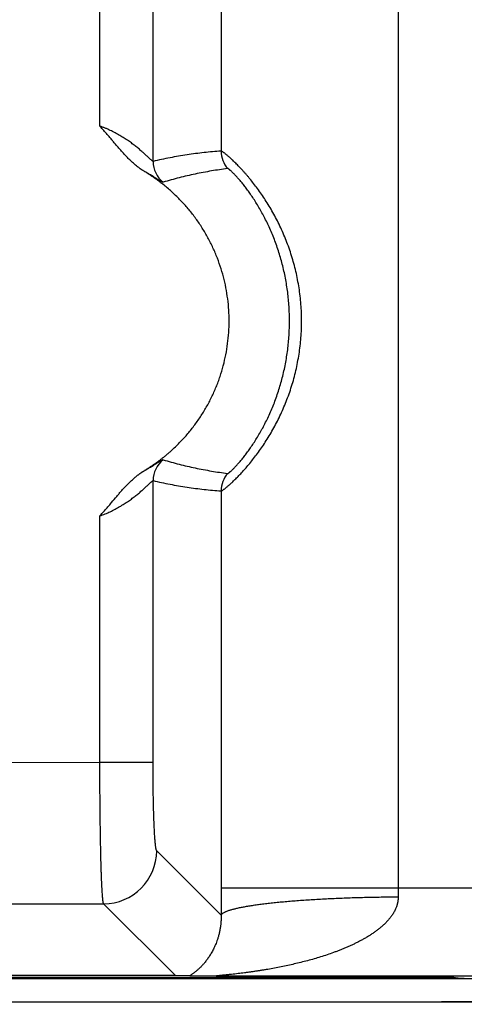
# Model space of a CAD drawing. Header units: inches. Extents: x 0 to 34, y 0 to 22.
# Tile 55 of 224: x 13.372 to 13.623, y 2.316 to 2.873. Entities that reach past the tile are written whole.
import ezdxf

# ---------------------------------------------------------------- set-up
doc = ezdxf.new("R2010")
doc.units = ezdxf.units.IN
doc.header["$LTSCALE"] = 1.87
doc.header["$MEASUREMENT"] = 0
doc.layers.get('0').update_dxf_attribs({"linetype": 'CONTINUOUS'})

msp = doc.modelspace()

# ---------------------------------------------------------------- linework, layer by layer
at = {"color": 7, "linetype": 'CONTINUOUS'}
for p, q in [((13.4172808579, 2.8124486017), (13.4172808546, 3.0690373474)), ((13.4472523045, 2.7925743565), (13.4472523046, 3.0690373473)), ((13.4856508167, 3.0555229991), (13.4856508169, 2.7983963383)), ((13.5855556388, 3.0208519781), (13.5855556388, 2.3823145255)), ((13.4472523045, 2.4531591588), (13.4472523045, 2.6122202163)), ((13.4856508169, 2.6063982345), (13.4856508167, 2.3823145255)), ((13.4172808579, 2.4531591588), (13.4172808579, 2.592345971)), ((13.3653720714, 2.4531025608), (13.4172808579, 2.4531591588)), ((13.4172808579, 2.4531591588), (13.4472523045, 2.4531591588)), ((13.4856856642, 2.366861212), (13.4493401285, 2.4032067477)), ((13.4856508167, 2.3823145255), (13.8073763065, 2.3823145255)), ((13.3632841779, 2.3732352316), (13.4193686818, 2.3732353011)), ((13.459855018, 2.3327489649), (13.4193686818, 2.3732353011)), ((5.7528033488, 2.3311263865), (21.5411953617, 2.3311263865)), ((13.6120593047, 2.3316039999), (13.3217161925, 2.3316039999)), ((13.459855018, 2.3327489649), (13.3227979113, 2.3327489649)), ((13.4680302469, 2.3325356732), (13.459855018, 2.3327489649)), ((13.4836914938, 2.3323164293), (13.4680302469, 2.3325356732)), ((13.8093356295, 2.3323164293), (13.4836914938, 2.3323164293)), ((13.6179065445, 2.3313493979), (13.6170562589, 2.3315618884)), ((13.3092814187, 2.3178391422), (13.6200083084, 2.3178369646)), ((13.6200083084, 2.3178369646), (13.6350935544, 2.3178246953))]:
    msp.add_line(p, q, dxfattribs=at)
for centre, radius, start, end in [((13.5006610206, 2.7983976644), 0.015010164, 180.0050620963, 221.3296883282), ((13.4622628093, 2.7925806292), 0.015010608, 180.0239432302, 231.9070288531), ((13.4622638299, 2.6122143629), 0.0150114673, 128.0970221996, 179.9776589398), ((13.5006613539, 2.6063966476), 0.0150100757, 138.6704064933, 179.993942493), ((13.4192990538, 2.4032763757), 0.0300419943, 270.1327975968, 359.8672024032), ((16.9239344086, 2.382352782), 3.43828361, 180.0006375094, 180.2581533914), ((13.958086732, 2.3822590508), 0.3725310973, 179.9914679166, 180.7837390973)]:
    msp.add_arc(centre, radius, start, end, dxfattribs=at)
for centre, major_axis, start_param, end_param in [((13.6120593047, 2.3315603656), (0.005, -0), 0.034906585, 1.5707963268), ((13.6229034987, 2.3313509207), (0.005, 0), -3.1066860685, -1.5707963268)]:
    msp.add_ellipse(centre, major_axis=major_axis, ratio=0.0087268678, start_param=start_param, end_param=end_param, dxfattribs=at)
for points, knots in [([(13.4424498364, 2.7868461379), (13.4422890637, 2.7869431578), (13.4420469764, 2.7870871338), (13.4417254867, 2.78728122), (13.4414858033, 2.7874290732), (13.4412484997, 2.7875806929), (13.4409355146, 2.7877881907), (13.440626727, 2.7880020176), (13.4403206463, 2.7882197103), (13.4400157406, 2.7884390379), (13.4396364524, 2.7887156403), (13.4391850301, 2.7890525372), (13.4387381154, 2.7893953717), (13.4382958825, 2.7897442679), (13.4377120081, 2.7902167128), (13.4369921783, 2.7908195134), (13.4361437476, 2.7915607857), (13.4350323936, 2.7925713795), (13.433677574, 2.793871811), (13.4320996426, 2.7954804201), (13.4305622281, 2.7971276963), (13.4290576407, 2.7988049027), (13.4275778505, 2.8005039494), (13.4261146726, 2.80221727), (13.4249031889, 2.8036516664), (13.4239353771, 2.8048003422), (13.4229675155, 2.8059489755), (13.4219973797, 2.8070957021), (13.421019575, 2.8082358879), (13.4202820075, 2.8090874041), (13.4195401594, 2.8099352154), (13.4187940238, 2.8107792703), (13.4180420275, 2.8116181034), (13.4175356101, 2.8121727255), (13.4172808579, 2.8124486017)], [0, 0, 0, 0, 0.0156267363, 0.023439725, 0.0312513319, 0.0390620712, 0.0468734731, 0.0625005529, 0.0703157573, 0.0781305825, 0.0937571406, 0.1093810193, 0.1250048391, 0.1406301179, 0.1562563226, 0.18750738, 0.2187574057, 0.2500078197, 0.3125068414, 0.3750060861, 0.4375055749, 0.5000050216, 0.5625043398, 0.6250034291, 0.6875023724, 0.7187518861, 0.7500015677, 0.8125005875, 0.8437499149, 0.8749994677, 0.9062495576, 0.9375002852, 0.9687505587, 1, 1, 1, 1]), ([(13.4472523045, 2.7925743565), (13.4472460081, 2.7925721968), (13.4472306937, 2.7925706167), (13.4472053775, 2.7925747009), (13.4471751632, 2.7925844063), (13.4471399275, 2.7925998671), (13.4470996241, 2.792621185), (13.4470542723, 2.7926484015), (13.4470038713, 2.7926814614), (13.4469259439, 2.7927361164), (13.4468165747, 2.7928193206), (13.4466717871, 2.7929370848), (13.4465079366, 2.7930764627), (13.4462515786, 2.7933015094), (13.4458885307, 2.7936311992), (13.4454042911, 2.7940803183), (13.4448569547, 2.7945936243), (13.4442503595, 2.7951630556), (13.443588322, 2.7957810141), (13.4428741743, 2.7964403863), (13.4421109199, 2.797134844), (13.4413011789, 2.7978587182), (13.4404470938, 2.7986067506), (13.4392314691, 2.7996470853), (13.4376131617, 2.8009774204), (13.4359102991, 2.8022954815), (13.4344706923, 2.8033546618), (13.4333417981, 2.8041549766), (13.4321768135, 2.804949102), (13.4305641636, 2.8060040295), (13.428464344, 2.8072892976), (13.4262830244, 2.8084989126), (13.4244754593, 2.8094227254), (13.4230841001, 2.8100930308), (13.4219043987, 2.8106261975), (13.4209480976, 2.8110367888), (13.4202242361, 2.8113370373), (13.4194951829, 2.811628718), (13.4187613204, 2.8119114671), (13.4180233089, 2.8121855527), (13.4175287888, 2.8123620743), (13.4172808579, 2.8124486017)], [0, 0, 0, 0, 0.0005506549, 0.0012440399, 0.0021117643, 0.0031687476, 0.0044236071, 0.0058810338, 0.0075426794, 0.0094089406, 0.0137540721, 0.0189070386, 0.0248467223, 0.0315480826, 0.0471257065, 0.0654134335, 0.0861836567, 0.1092000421, 0.1342398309, 0.1611015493, 0.189607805, 0.2196031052, 0.2509500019, 0.2835272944, 0.3519612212, 0.4242293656, 0.4616336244, 0.4998065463, 0.5386977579, 0.5782604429, 0.6592131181, 0.742300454, 0.7845248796, 0.8271281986, 0.8700487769, 0.8916075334, 0.913219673, 0.9348752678, 0.9565643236, 0.9782767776, 1, 1, 1, 1]), ([(13.4856508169, 2.7983963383), (13.4824459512, 2.7981561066), (13.4776398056, 2.7977077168), (13.4712452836, 2.7969308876), (13.4664444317, 2.7962557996), (13.4616435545, 2.7954865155), (13.4552298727, 2.7943302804), (13.4504375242, 2.7933172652), (13.4472523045, 2.7925743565)], [0, 0, 0, 0, 0.2480195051, 0.3723991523, 0.497085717, 0.6221317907, 0.7475930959, 1, 1, 1, 1]), ([(13.4856508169, 2.6063982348), (13.4856702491, 2.6063970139), (13.4857146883, 2.6064007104), (13.4857872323, 2.6064186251), (13.4858733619, 2.6064498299), (13.4859731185, 2.6064943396), (13.486086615, 2.6065521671), (13.4862137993, 2.6066233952), (13.4863546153, 2.6067080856), (13.4865709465, 2.6068457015), (13.4868743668, 2.6070525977), (13.4872762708, 2.6073442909), (13.487730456, 2.6076903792), (13.4882358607, 2.6080911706), (13.4887912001, 2.6085470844), (13.4893950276, 2.6090584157), (13.4900459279, 2.6096251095), (13.4907422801, 2.6102471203), (13.4914822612, 2.61092452), (13.4925569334, 2.6119320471), (13.4939940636, 2.6133304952), (13.4958111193, 2.6151832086), (13.4977489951, 2.6172547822), (13.499785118, 2.6195433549), (13.5018988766, 2.6220433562), (13.5040660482, 2.6247501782), (13.5062646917, 2.627656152), (13.5084712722, 2.6307537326), (13.5106642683, 2.6340334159), (13.5128221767, 2.6374855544), (13.515656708, 2.6423557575), (13.5189930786, 2.6487985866), (13.5225388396, 2.6569635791), (13.5255660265, 2.6655527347), (13.527585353, 2.6729705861), (13.5288773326, 2.6790362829), (13.5296791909, 2.6836483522), (13.5303072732, 2.6883006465), (13.5309084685, 2.6945460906), (13.5311503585, 2.700828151), (13.5310293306, 2.7071094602), (13.5307580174, 2.711811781), (13.530307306, 2.7164940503), (13.5296791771, 2.7211462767), (13.5288773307, 2.7257583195), (13.5279057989, 2.7303198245), (13.5267696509, 2.7348203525), (13.525051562, 2.7407014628), (13.5230299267, 2.7464373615), (13.5207302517, 2.7519957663), (13.5188953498, 2.7560272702), (13.5169553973, 2.7599309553), (13.514925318, 2.763695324), (13.5128222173, 2.7673091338), (13.5106641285, 2.7707611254), (13.5084713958, 2.7740409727), (13.5062644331, 2.7771383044), (13.5040662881, 2.7800445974), (13.5022349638, 2.782331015), (13.5007929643, 2.784059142), (13.499743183, 2.7852846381), (13.4987124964, 2.7864569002), (13.4977037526, 2.7875753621), (13.496719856, 2.7886397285), (13.4954728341, 2.7899566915), (13.4939941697, 2.7914642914), (13.4923167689, 2.7930955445), (13.4910089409, 2.7943098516), (13.4900459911, 2.7951697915), (13.4893949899, 2.7957361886), (13.4887910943, 2.7962473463), (13.4882358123, 2.7967034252), (13.4877304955, 2.797104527), (13.4872763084, 2.7974507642), (13.4868744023, 2.7977424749), (13.4865709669, 2.7979492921), (13.4863546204, 2.7980867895), (13.4862138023, 2.7981713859), (13.4860866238, 2.7982425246), (13.4859731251, 2.7983002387), (13.4858733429, 2.7983445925), (13.4857872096, 2.7983757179), (13.4857147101, 2.7983937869), (13.4856702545, 2.7983975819), (13.4856508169, 2.798396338)], [0, 0, 0, 0, 0.0002658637, 0.0006033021, 0.0010185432, 0.0015148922, 0.002094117, 0.0027572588, 0.0035049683, 0.0043375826, 0.0062579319, 0.0085184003, 0.0111178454, 0.0140543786, 0.0173256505, 0.0209284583, 0.024858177, 0.029109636, 0.0336775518, 0.038556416, 0.0492239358, 0.0610556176, 0.0739877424, 0.0879540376, 0.1028785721, 0.1186858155, 0.1352956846, 0.1526296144, 0.1706092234, 0.1891596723, 0.2082095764, 0.2475428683, 0.2881506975, 0.3296618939, 0.3717904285, 0.3930203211, 0.4143283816, 0.4356957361, 0.4571057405, 0.4999864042, 0.5214374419, 0.5428749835, 0.5642849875, 0.5856523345, 0.6069603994, 0.6281903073, 0.6493204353, 0.6703260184, 0.7118371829, 0.7322782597, 0.7524511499, 0.7723067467, 0.7917898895, 0.8108398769, 0.8293901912, 0.8473699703, 0.8647035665, 0.8813139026, 0.897120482, 0.9046983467, 0.9120461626, 0.9191537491, 0.9260117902, 0.9326117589, 0.9389450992, 0.9507765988, 0.9614433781, 0.9708915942, 0.9751426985, 0.9790715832, 0.9826739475, 0.985945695, 0.9888830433, 0.9914828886, 0.9937433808, 0.99566346, 0.9964958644, 0.9972433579, 0.9979062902, 0.9984852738, 0.9989813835, 0.9993965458, 0.9997340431, 1, 1, 1, 1]), ([(13.4422466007, 2.6177860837), (13.4426993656, 2.6180593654), (13.4433678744, 2.6184869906), (13.4442502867, 2.6190703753), (13.4449114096, 2.6195091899), (13.4455748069, 2.6199444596), (13.4462381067, 2.6203797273), (13.4467891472, 2.6207449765), (13.4472278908, 2.6210402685), (13.4476649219, 2.6213381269), (13.4482081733, 2.6217149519), (13.4488556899, 2.6221734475), (13.4494993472, 2.6226373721), (13.4503531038, 2.6232619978), (13.4514115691, 2.6240545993), (13.4526659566, 2.6250264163), (13.4539042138, 2.6260187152), (13.4551264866, 2.6270306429), (13.4563323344, 2.6280620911), (13.4579176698, 2.6294631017), (13.4598567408, 2.6312619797), (13.462112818, 2.6334944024), (13.4642958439, 2.6357983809), (13.4671058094, 2.6389621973), (13.4704249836, 2.643084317), (13.4734717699, 2.6474116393), (13.4757378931, 2.650985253), (13.4778877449, 2.6546299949), (13.4803531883, 2.6593129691), (13.4825119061, 2.6641450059), (13.4840492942, 2.6680874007), (13.485458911, 2.6720772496), (13.4869788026, 2.6771467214), (13.4884069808, 2.6833342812), (13.489433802, 2.6896010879), (13.4900549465, 2.6959209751), (13.4902678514, 2.7022677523), (13.4900716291, 2.7086150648), (13.489467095, 2.7149365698), (13.488456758, 2.7212060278), (13.487044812, 2.7273974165), (13.4852371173, 2.7334850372), (13.4830411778, 2.7394436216), (13.4804661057, 2.7452484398), (13.477522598, 2.7508753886), (13.4742228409, 2.7563011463), (13.4705806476, 2.7615030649), (13.4672722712, 2.7656339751), (13.4644706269, 2.7688051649), (13.4622936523, 2.7711148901), (13.4600434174, 2.7733532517), (13.4577222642, 2.7755180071), (13.4553325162, 2.777606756), (13.4532861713, 2.77928262), (13.4516170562, 2.7805827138), (13.450349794, 2.7815377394), (13.4490680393, 2.7824731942), (13.4473381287, 2.7836913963), (13.4451335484, 2.7851522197), (13.443355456, 2.7862995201), (13.4424498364, 2.7868461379)], [0, 0, 0, 0, 0.0078123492, 0.0117196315, 0.0156270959, 0.0195341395, 0.0234407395, 0.0273469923, 0.0293000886, 0.03125325, 0.0351598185, 0.0390666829, 0.0429736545, 0.046880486, 0.0546936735, 0.0625068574, 0.0703202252, 0.0781335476, 0.0859468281, 0.0937601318, 0.1093862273, 0.1250123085, 0.1406384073, 0.1562645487, 0.1875129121, 0.2187613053, 0.2343875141, 0.2500137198, 0.2812620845, 0.3125104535, 0.3281366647, 0.3437628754, 0.3750112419, 0.4062596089, 0.4375079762, 0.4687563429, 0.5000047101, 0.5312530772, 0.5625014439, 0.5937498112, 0.6249981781, 0.6562465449, 0.6874949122, 0.7187432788, 0.7499916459, 0.781240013, 0.8124883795, 0.8437367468, 0.8593629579, 0.87498917, 0.8906153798, 0.9062415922, 0.9218677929, 0.9374940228, 0.945307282, 0.9531206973, 0.9609343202, 0.9687475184, 0.9843737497, 1, 1, 1, 1]), ([(13.4530018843, 2.7807667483), (13.4529945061, 2.7807645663), (13.4529777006, 2.7807618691), (13.4529499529, 2.7807618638), (13.4529176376, 2.7807654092), (13.4528651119, 2.7807754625), (13.4527879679, 2.7807979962), (13.4526821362, 2.7808376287), (13.4525575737, 2.7808916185), (13.4524142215, 2.7809599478), (13.4522521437, 2.7810424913), (13.4519981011, 2.7811782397), (13.451635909, 2.7813825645), (13.4511488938, 2.7816683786), (13.4505910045, 2.7820037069), (13.4499632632, 2.7823859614), (13.4492668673, 2.7828121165), (13.4485033, 2.7832788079), (13.4476740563, 2.7837825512), (13.4467804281, 2.7843198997), (13.44582351, 2.7848875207), (13.4448042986, 2.7854821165), (13.4437238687, 2.7861001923), (13.4429811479, 2.7865158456), (13.4425996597, 2.7867266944)], [0, 0, 0, 0, 0.0019218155, 0.0042172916, 0.0069157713, 0.0100291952, 0.0175653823, 0.0269516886, 0.0382444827, 0.0514636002, 0.0666120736, 0.0836716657, 0.1234055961, 0.1704712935, 0.2247159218, 0.2859869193, 0.3540498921, 0.4286448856, 0.5095118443, 0.5963987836, 0.6890982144, 0.787413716, 0.8911269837, 1, 1, 1, 1]), ([(13.4893895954, 2.7884851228), (13.4863208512, 2.7880952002), (13.4817269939, 2.787419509), (13.4756314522, 2.7863326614), (13.4710715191, 2.7854222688), (13.4665262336, 2.7844145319), (13.4604818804, 2.7829370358), (13.4559823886, 2.7816771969), (13.4530018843, 2.7807667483)], [0, 0, 0, 0, 0.2492001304, 0.373923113, 0.4987661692, 0.6237612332, 0.7489436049, 1, 1, 1, 1]), ([(13.4893895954, 2.61630945), (13.4894055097, 2.6163074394), (13.4894421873, 2.6163091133), (13.4895017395, 2.6163236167), (13.4895719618, 2.616350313), (13.4896529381, 2.6163893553), (13.4897447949, 2.6164408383), (13.489847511, 2.6165048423), (13.4899610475, 2.6165814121), (13.4901354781, 2.6167065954), (13.4903795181, 2.6168957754), (13.4907018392, 2.6171634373), (13.4910656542, 2.6174821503), (13.4914702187, 2.6178523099), (13.4919146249, 2.6182743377), (13.4923977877, 2.6187484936), (13.4929184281, 2.619274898), (13.4936891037, 2.6200761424), (13.4947351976, 2.6212092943), (13.496073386, 2.6227334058), (13.4975209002, 2.6244660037), (13.4990604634, 2.6264042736), (13.500673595, 2.6285437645), (13.5023409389, 2.6308782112), (13.5040426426, 2.6333996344), (13.5063790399, 2.6370733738), (13.5092569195, 2.6420555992), (13.5124929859, 2.6484924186), (13.515466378, 2.6554084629), (13.5180902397, 2.6627111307), (13.5203016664, 2.6703162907), (13.5220572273, 2.6781495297), (13.5233283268, 2.6861454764), (13.524097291, 2.6942458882), (13.5243546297, 2.7023973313), (13.5240972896, 2.7105487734), (13.5233283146, 2.7186491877), (13.5220572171, 2.7266451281), (13.5203016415, 2.7344783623), (13.5180902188, 2.742083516), (13.5154663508, 2.7493861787), (13.5124929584, 2.7563022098), (13.5092568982, 2.7627390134), (13.5063790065, 2.76772124), (13.5040426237, 2.7713949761), (13.5023409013, 2.7739164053), (13.5006735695, 2.7762508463), (13.4990604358, 2.7783903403), (13.4975208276, 2.7803286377), (13.4960733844, 2.7820612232), (13.4947350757, 2.7835853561), (13.4936890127, 2.7847185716), (13.4929182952, 2.785519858), (13.4923977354, 2.7860461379), (13.4919146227, 2.7865202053), (13.4914701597, 2.7869423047), (13.4910654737, 2.787312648), (13.4907015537, 2.7876314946), (13.4903792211, 2.7878991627), (13.4901352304, 2.7880882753), (13.4899608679, 2.7882133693), (13.4898473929, 2.7882898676), (13.4897447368, 2.7883538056), (13.48965293, 2.7884052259), (13.4895719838, 2.7884442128), (13.4895017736, 2.7884708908), (13.4894422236, 2.7884854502), (13.4894055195, 2.7884871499), (13.4893895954, 2.7884851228)], [0, 0, 0, 0, 0.0002518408, 0.000568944, 0.0009597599, 0.0014289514, 0.0019792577, 0.002612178, 0.0033285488, 0.0041288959, 0.0059826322, 0.0081748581, 0.0107058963, 0.0135755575, 0.0167834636, 0.0203274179, 0.0242033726, 0.0284071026, 0.0377810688, 0.0484128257, 0.0602470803, 0.0732233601, 0.0872712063, 0.1023104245, 0.118257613, 0.1350236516, 0.1706572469, 0.2085370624, 0.2480702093, 0.288776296, 0.3302882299, 0.3723364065, 0.4147265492, 0.4573172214, 0.5000002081, 0.5426832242, 0.5852738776, 0.6276640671, 0.6697121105, 0.7112241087, 0.7519301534, 0.7914632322, 0.8293429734, 0.8649764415, 0.8817427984, 0.8976896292, 0.9127291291, 0.9267768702, 0.9397530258, 0.9515882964, 0.9622182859, 0.9715945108, 0.9757981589, 0.9796728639, 0.9832158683, 0.9864244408, 0.9892958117, 0.9918278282, 0.9940199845, 0.9958730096, 0.9966728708, 0.9973887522, 0.9980212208, 0.9985711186, 0.9990399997, 0.9994307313, 0.9997479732, 1, 1, 1, 1]), ([(13.4425996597, 2.6180678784), (13.4433443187, 2.6184795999), (13.4444275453, 2.6190926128), (13.4458233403, 2.6199068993), (13.446780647, 2.6204748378), (13.4476745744, 2.6210124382), (13.4485037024, 2.6215161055), (13.4492667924, 2.6219824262), (13.4499627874, 2.6224082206), (13.4505906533, 2.6227905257), (13.451149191, 2.623126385), (13.4515714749, 2.6233744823), (13.4518738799, 2.6235465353), (13.4520725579, 2.6236564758), (13.4522524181, 2.6237524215), (13.4524133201, 2.6238340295), (13.452555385, 2.6239012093), (13.4526784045, 2.6239541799), (13.452769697, 2.6239878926), (13.4528335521, 2.6240067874), (13.4528748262, 2.6240170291), (13.4529125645, 2.6240246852), (13.4529465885, 2.6240299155), (13.4529760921, 2.6240318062), (13.4529941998, 2.624030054), (13.4530018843, 2.6240278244)], [0, 0, 0, 0, 0.21255726, 0.3108934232, 0.4036674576, 0.4906100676, 0.5714690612, 0.6460057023, 0.7140070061, 0.77528578, 0.8296352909, 0.8768126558, 0.8976271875, 0.9165460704, 0.9335331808, 0.9485470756, 0.9616099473, 0.9727823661, 0.9819983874, 0.9858971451, 0.989411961, 0.9926175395, 0.9955150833, 0.998001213, 1, 1, 1, 1]), ([(13.4530018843, 2.6240278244), (13.4559823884, 2.6231173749), (13.460481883, 2.6218575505), (13.4665262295, 2.6203800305), (13.4710715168, 2.6193723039), (13.4756314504, 2.6184619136), (13.4817269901, 2.617375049), (13.4863208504, 2.6166993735), (13.4893895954, 2.61630945)], [0, 0, 0, 0, 0.2510564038, 0.3762386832, 0.5012337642, 0.6260768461, 0.7507997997, 1, 1, 1, 1]), ([(13.4172808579, 2.592345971), (13.4177866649, 2.5928938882), (13.4187877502, 2.5939994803), (13.4202645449, 2.5956799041), (13.4217230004, 2.5973762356), (13.4236512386, 2.5996519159), (13.425568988, 2.6019364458), (13.427504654, 2.604205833), (13.4289730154, 2.6058935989), (13.4304653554, 2.607560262), (13.4319893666, 2.6091980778), (13.4332921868, 2.610531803), (13.4343577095, 2.6115753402), (13.4351694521, 2.6123449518), (13.4359946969, 2.6131000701), (13.4366943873, 2.6137160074), (13.437261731, 2.6141999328), (13.4376911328, 2.61455827), (13.43812453, 2.6149117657), (13.4385620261, 2.6152601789), (13.4390035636, 2.6156034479), (13.4393752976, 2.6158845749), (13.4396747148, 2.6161067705), (13.4399000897, 2.6162723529), (13.4401265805, 2.6164363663), (13.4403547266, 2.6165979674), (13.4405848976, 2.6167566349), (13.44077695, 2.6168885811), (13.4409300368, 2.6169951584), (13.4410443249, 2.6170760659), (13.4411584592, 2.6171572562), (13.4412731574, 2.617237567), (13.4413890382, 2.6173159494), (13.4415067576, 2.6173912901), (13.4416269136, 2.6174625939), (13.4417502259, 2.61752839), (13.4418754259, 2.6175907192), (13.4420427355, 2.6176729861), (13.4421668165, 2.6177379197), (13.4422466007, 2.6177860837)], [0, 0, 0, 0, 0.0624994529, 0.1249996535, 0.1874988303, 0.2499979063, 0.3749960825, 0.437495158, 0.4999941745, 0.5624930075, 0.6249914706, 0.687489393, 0.718738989, 0.7499885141, 0.7812379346, 0.8124872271, 0.8281120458, 0.8437368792, 0.8593616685, 0.8749865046, 0.8906114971, 0.9062356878, 0.9140483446, 0.9218620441, 0.9296752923, 0.9374858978, 0.9452942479, 0.9531061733, 0.9570155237, 0.9609281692, 0.9648424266, 0.9687550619, 0.9726635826, 0.9765672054, 0.9804678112, 0.9843705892, 0.9882787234, 0.9921889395, 1, 1, 1, 1]), ([(13.4172808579, 2.592345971), (13.4177766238, 2.5925188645), (13.4187626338, 2.5928772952), (13.420224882, 2.5934516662), (13.4216662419, 2.5940608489), (13.423549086, 2.594911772), (13.4258328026, 2.5960453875), (13.428464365, 2.5975050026), (13.4309651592, 2.5990358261), (13.4333275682, 2.6006141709), (13.4355453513, 2.6022164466), (13.4376132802, 2.6038167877), (13.4392311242, 2.6051476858), (13.4404470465, 2.6061876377), (13.4413012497, 2.6069355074), (13.442110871, 2.6076596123), (13.4428739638, 2.608354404), (13.4435880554, 2.6090138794), (13.4442501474, 2.6096315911), (13.4448570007, 2.6102004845), (13.4454045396, 2.610713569), (13.4458225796, 2.6111021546), (13.4461249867, 2.6113784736), (13.4463253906, 2.6115585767), (13.4465077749, 2.6117186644), (13.4466716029, 2.6118577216), (13.4468164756, 2.6119747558), (13.4469259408, 2.6120571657), (13.4470038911, 2.6121112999), (13.4470668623, 2.6121522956), (13.4471237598, 2.6121849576), (13.4471753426, 2.612206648), (13.4472054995, 2.6122167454), (13.4472304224, 2.612222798), (13.4472460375, 2.6122223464), (13.4472523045, 2.6122202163)], [0, 0, 0, 0, 0.0434368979, 0.0867828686, 0.1299551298, 0.172877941, 0.2577037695, 0.3407953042, 0.421752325, 0.5002072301, 0.5757848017, 0.6480561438, 0.7164964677, 0.7490729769, 0.7804198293, 0.8104193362, 0.8389315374, 0.8657964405, 0.8908338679, 0.9138429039, 0.9346116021, 0.9529115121, 0.9610601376, 0.9685002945, 0.9752018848, 0.9811360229, 0.9862765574, 0.9906073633, 0.992468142, 0.9941260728, 0.9968252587, 0.9978779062, 0.9987512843, 0.9994524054, 1, 1, 1, 1]), ([(13.4472523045, 2.6122202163), (13.4504375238, 2.6114773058), (13.4552298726, 2.6104642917), (13.4616435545, 2.6093080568), (13.4664444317, 2.6085387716), (13.4712452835, 2.6078636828), (13.4776398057, 2.6070868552), (13.4824459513, 2.6066384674), (13.4856508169, 2.6063982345)], [0, 0, 0, 0, 0.2524069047, 0.3778682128, 0.502914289, 0.6276008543, 0.7519805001, 1, 1, 1, 1]), ([(13.4193686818, 2.3732353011), (13.4193591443, 2.3732505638), (13.4193404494, 2.3732853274), (13.4193147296, 2.3733442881), (13.4192889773, 2.3734145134), (13.4192524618, 2.3735301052), (13.4192079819, 2.3737033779), (13.4191570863, 2.3739456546), (13.419106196, 2.3742329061), (13.4190553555, 2.3745649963), (13.419004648, 2.3749417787), (13.4189541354, 2.3753630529), (13.4189038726, 2.3758285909), (13.4188344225, 2.3765367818), (13.4187496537, 2.3775306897), (13.4186528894, 2.3788522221), (13.4185578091, 2.380342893), (13.418464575, 2.3819993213), (13.4183735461, 2.3838177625), (13.4182849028, 2.3857940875), (13.4181988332, 2.3879238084), (13.4181156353, 2.3902020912), (13.4180057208, 2.3935214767), (13.4178782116, 2.398000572), (13.4177429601, 2.4037421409), (13.4176230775, 2.4099337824), (13.4175195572, 2.4165191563), (13.4174335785, 2.4234383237), (13.4173657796, 2.4306282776), (13.4173169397, 2.4380235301), (13.4172874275, 2.4455567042), (13.4172808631, 2.4506172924), (13.4172808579, 2.4531591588)], [0, 0, 0, 0, 0.0006748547, 0.0014769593, 0.0024105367, 0.0034781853, 0.0060213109, 0.0091140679, 0.0127595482, 0.016958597, 0.0217107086, 0.0270144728, 0.0328677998, 0.0392680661, 0.0536965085, 0.0702701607, 0.0889533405, 0.1097050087, 0.1324789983, 0.1572243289, 0.1838853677, 0.2124019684, 0.2427097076, 0.308420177, 0.3804214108, 0.4580600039, 0.5406306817, 0.6273827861, 0.7175271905, 0.8102435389, 0.9046877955, 1, 1, 1, 1]), ([(13.4493401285, 2.4032067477), (13.4493308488, 2.4032160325), (13.4493124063, 2.4032373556), (13.4492865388, 2.4032743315), (13.4492606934, 2.4033183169), (13.4492243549, 2.4033901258), (13.4491798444, 2.4034981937), (13.4491390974, 2.4036192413), (13.4491061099, 2.4037298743), (13.4490707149, 2.4038585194), (13.4490269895, 2.4040369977), (13.4489762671, 2.4042724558), (13.448905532, 2.4046411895), (13.4488194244, 2.4051712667), (13.4487213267, 2.4058895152), (13.4486245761, 2.4067152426), (13.4485294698, 2.4076466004), (13.4484362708, 2.4086815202), (13.4483452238, 2.4098176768), (13.4482565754, 2.4110524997), (13.4481379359, 2.4128876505), (13.4479990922, 2.4154056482), (13.4478498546, 2.4186797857), (13.4477146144, 2.4222680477), (13.447594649, 2.4261378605), (13.4474911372, 2.4302540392), (13.4474050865, 2.4345791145), (13.4473372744, 2.439073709), (13.4472716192, 2.4452858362), (13.44725231, 2.449995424), (13.4472523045, 2.4531591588)], [0, 0, 0, 0, 0.0007863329, 0.0016839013, 0.0027000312, 0.0038396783, 0.006502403, 0.0096917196, 0.0114871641, 0.0134173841, 0.017683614, 0.0224923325, 0.0278439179, 0.0401726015, 0.0546551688, 0.0712648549, 0.0899710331, 0.1107337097, 0.1335080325, 0.1582460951, 0.1848914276, 0.2436655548, 0.309304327, 0.3812195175, 0.4587594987, 0.541222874, 0.6278626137, 0.7178893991, 0.8104866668, 1, 1, 1, 1]), ([(13.5855904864, 2.377163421), (13.5855951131, 2.3768236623), (13.5855815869, 2.3761444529), (13.5854933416, 2.3751308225), (13.5853645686, 2.3742944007), (13.5852307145, 2.3736326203), (13.5851155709, 2.3731405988), (13.5849858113, 2.3726530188), (13.5848413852, 2.3721703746), (13.5846830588, 2.3716929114), (13.5844545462, 2.3710639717), (13.584137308, 2.3702916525), (13.5837121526, 2.3693868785), (13.5832448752, 2.3685061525), (13.5827389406, 2.3676500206), (13.5821986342, 2.3668179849), (13.5816277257, 2.3660093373), (13.5810293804, 2.3652233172), (13.5804058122, 2.3644595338), (13.5797591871, 2.3637173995), (13.5788700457, 2.3627561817), (13.577711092, 2.3616041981), (13.5762583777, 2.3602927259), (13.5747534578, 2.3590479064), (13.5732038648, 2.3578650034), (13.571617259, 2.3567375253), (13.5699989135, 2.355660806), (13.5683517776, 2.3546329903), (13.5666805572, 2.3536488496), (13.5649883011, 2.3527051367), (13.5632771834, 2.3517995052), (13.5615487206, 2.3509306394), (13.5598054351, 2.3500951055), (13.5580492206, 2.3492902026), (13.556280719, 2.3485155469), (13.5545010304, 2.3477696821), (13.5527116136, 2.3470502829), (13.5509134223, 2.346355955), (13.5485054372, 2.3454629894), (13.5454765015, 2.3444053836), (13.5418165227, 2.343220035), (13.5381355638, 2.3421138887), (13.5344370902, 2.3410812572), (13.5307241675, 2.3401170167), (13.5269993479, 2.33921747), (13.5232650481, 2.3383790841), (13.5195236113, 2.3375987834), (13.5157774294, 2.3368739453), (13.5126519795, 2.3363138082), (13.5101515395, 2.3358911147), (13.5082779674, 2.3355867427), (13.5064055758, 2.3352945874), (13.5045349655, 2.3350144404), (13.5026668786, 2.3347461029), (13.5008022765, 2.3344893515), (13.4989423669, 2.3342438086), (13.497088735, 2.3340095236), (13.4952435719, 2.3337859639), (13.493410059, 2.3335731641), (13.4918911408, 2.3334037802), (13.4906856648, 2.3332732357), (13.4897913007, 2.3331778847), (13.4889056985, 2.3330850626), (13.488031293, 2.3329944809), (13.4873110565, 2.3329204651), (13.486743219, 2.3328622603), (13.4863252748, 2.3328193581), (13.4859141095, 2.3327769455), (13.4855110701, 2.3327350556), (13.4851179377, 2.3326937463), (13.4847371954, 2.3326530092), (13.4844291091, 2.3326191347), (13.484191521, 2.3325922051), (13.4840214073, 2.3325724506), (13.4838578, 2.3325528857), (13.4837016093, 2.3325335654), (13.4835539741, 2.3325145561), (13.4834163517, 2.3324958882), (13.4832905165, 2.3324776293), (13.4831785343, 2.3324598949), (13.4830949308, 2.332445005), (13.4830366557, 2.3324331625), (13.4829997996, 2.3324249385), (13.4829678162, 2.3324169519), (13.4829409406, 2.3324092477), (13.4829194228, 2.332401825), (13.4829050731, 2.3323955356), (13.4828965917, 2.3323903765), (13.482891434, 2.3323862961), (13.4828877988, 2.3323814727), (13.4828882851, 2.3323763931), (13.4828903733, 2.332373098), (13.4828938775, 2.3323700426), (13.4828988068, 2.3323671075), (13.4829051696, 2.3323642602), (13.4829164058, 2.3323602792), (13.4829340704, 2.3323557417), (13.4829594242, 2.3323508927), (13.4829901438, 2.3323463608), (13.4830261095, 2.3323421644), (13.4830671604, 2.3323383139), (13.4831130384, 2.332334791), (13.4831829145, 2.3323303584), (13.483280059, 2.3323257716), (13.4834068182, 2.332321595), (13.4835455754, 2.3323184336), (13.4836417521, 2.3323170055), (13.4836914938, 2.3323164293)], [0, 0, 0, 0, 0.0085354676, 0.0170497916, 0.0255408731, 0.0297776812, 0.0340081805, 0.0382322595, 0.0424499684, 0.0466613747, 0.0508664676, 0.0592573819, 0.0676243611, 0.0759688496, 0.0842924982, 0.0925967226, 0.1008828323, 0.109152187, 0.1174062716, 0.1256465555, 0.1338741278, 0.1502939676, 0.1666740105, 0.183020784, 0.1993398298, 0.2156339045, 0.231905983, 0.2481604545, 0.2643981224, 0.2806201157, 0.296828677, 0.3130263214, 0.3292125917, 0.3453871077, 0.3615524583, 0.3777097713, 0.3938580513, 0.4099972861, 0.4261288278, 0.458369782, 0.4905797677, 0.5227609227, 0.5549126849, 0.5870323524, 0.6191177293, 0.6511649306, 0.6831684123, 0.7151206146, 0.7470105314, 0.7629274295, 0.7788220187, 0.7946909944, 0.8105303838, 0.8263351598, 0.8420983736, 0.8578105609, 0.8734608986, 0.8890315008, 0.9044994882, 0.9198274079, 0.927422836, 0.9349578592, 0.9424209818, 0.9497908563, 0.9570403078, 0.9606084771, 0.9641295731, 0.9675941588, 0.9709916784, 0.9743083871, 0.9775239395, 0.9806104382, 0.9820940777, 0.9835303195, 0.984912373, 0.9862331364, 0.9874836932, 0.9886515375, 0.9897218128, 0.990677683, 0.9914994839, 0.9918546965, 0.9921713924, 0.9924479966, 0.9926826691, 0.9928735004, 0.9930193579, 0.9930756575, 0.9931214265, 0.9931865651, 0.9932137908, 0.9932442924, 0.9932822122, 0.9933297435, 0.9933878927, 0.9934570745, 0.9936289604, 0.9938453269, 0.9941053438, 0.9944087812, 0.9947548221, 0.9951409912, 0.9955645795, 0.996513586, 0.9975838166, 0.9987504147, 1, 1, 1, 1]), ([(13.4856856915, 2.366861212), (13.4857616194, 2.3670416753), (13.4859095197, 2.3672533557), (13.4861232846, 2.3674795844), (13.4863021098, 2.36764815), (13.4865628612, 2.3678575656), (13.4869232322, 2.3681014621), (13.4873393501, 2.3683445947), (13.487811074, 2.368586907), (13.4883382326, 2.3688282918), (13.488920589, 2.3690686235), (13.4895578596, 2.3693077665), (13.4902497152, 2.3695455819), (13.4909957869, 2.3697819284), (13.4917956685, 2.3700166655), (13.4926489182, 2.3702496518), (13.4935550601, 2.3704807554), (13.4948654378, 2.3707938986), (13.49663252, 2.3711773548), (13.4984880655, 2.371536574), (13.500072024, 2.3718202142), (13.5017832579, 2.3721109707), (13.5040407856, 2.3724654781), (13.5068893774, 2.3728711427), (13.5099171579, 2.3732633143), (13.5131172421, 2.3736410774), (13.5164823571, 2.374003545), (13.5200048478, 2.3743498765), (13.5236766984, 2.3746792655), (13.5274895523, 2.3749909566), (13.5328286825, 2.375387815), (13.5397881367, 2.3758317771), (13.548437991, 2.3762765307), (13.5574260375, 2.3766365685), (13.5666704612, 2.3769085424), (13.5760871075, 2.3770899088), (13.5824131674, 2.377149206), (13.5855904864, 2.3771634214)], [0, 0, 0, 0, 0.0058005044, 0.0074670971, 0.009231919, 0.0130746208, 0.0173610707, 0.0221127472, 0.0273444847, 0.0330664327, 0.0392853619, 0.0460055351, 0.0532293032, 0.0609575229, 0.0691898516, 0.0779249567, 0.0871606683, 0.0968941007, 0.1178391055, 0.140725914, 0.1528847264, 0.165512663, 0.1921502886, 0.2205847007, 0.250756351, 0.2826008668, 0.3160494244, 0.351029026, 0.3874627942, 0.4252702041, 0.4643673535, 0.5460792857, 0.6318690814, 0.7209676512, 0.8125744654, 0.9058652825, 1, 1, 1, 1]), ([(13.4856856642, 2.366861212), (13.4856929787, 2.3665810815), (13.4857013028, 2.3660293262), (13.4856943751, 2.3652182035), (13.4856717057, 2.3644432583), (13.4856379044, 2.3637027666), (13.4855907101, 2.3629927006), (13.4855326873, 2.3623077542), (13.4854661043, 2.3616505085), (13.4853927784, 2.3610199), (13.4853123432, 2.360412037), (13.4851978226, 2.3596386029), (13.4850410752, 2.3587166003), (13.4848331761, 2.3576611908), (13.4846109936, 2.356664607), (13.4843753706, 2.3557201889), (13.4841305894, 2.3548216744), (13.4838772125, 2.3539655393), (13.483534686, 2.3528918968), (13.4830897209, 2.3516280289), (13.4825265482, 2.3501997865), (13.4819470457, 2.3488715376), (13.4813545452, 2.3476305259), (13.4807527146, 2.3464665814), (13.4801421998, 2.345371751), (13.479524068, 2.344339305), (13.478707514, 2.3430614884), (13.4776750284, 2.3415871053), (13.4764036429, 2.3399698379), (13.4751297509, 2.3385161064), (13.473860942, 2.3372102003), (13.4726060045, 2.3360400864), (13.4715646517, 2.3351566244), (13.4707501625, 2.3345095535), (13.4701628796, 2.334061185), (13.4695926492, 2.3336413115), (13.4690449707, 2.3332494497), (13.4685264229, 2.3328843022), (13.4681915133, 2.3326493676), (13.4680302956, 2.3325356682)], [0, 0, 0, 0, 0.0208737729, 0.0411000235, 0.0604169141, 0.0786204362, 0.09631289, 0.1134221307, 0.1298217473, 0.1455191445, 0.1607102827, 0.1754936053, 0.2037578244, 0.230365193, 0.2556127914, 0.2798067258, 0.3028638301, 0.3249764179, 0.3463083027, 0.3868048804, 0.4247579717, 0.4606445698, 0.4947292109, 0.5271769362, 0.5582338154, 0.588089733, 0.6167987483, 0.6711790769, 0.7220892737, 0.7699626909, 0.8150934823, 0.8576605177, 0.8977235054, 0.9167806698, 0.9351427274, 0.9527582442, 0.9695269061, 0.9853049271, 1, 1, 1, 1]), ([(13.7974118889, 2.3164589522), (13.7971650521, 2.3164716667), (13.7966414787, 2.3164967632), (13.7954753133, 2.3165464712), (13.7937954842, 2.3166069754), (13.7915155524, 2.3166759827), (13.7888869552, 2.3167442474), (13.785914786, 2.3168116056), (13.782604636, 2.3168778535), (13.7789628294, 2.3169428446), (13.7734647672, 2.3170309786), (13.765821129, 2.3171353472), (13.7557658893, 2.3172495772), (13.7445912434, 2.3173559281), (13.7323829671, 2.3174535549), (13.719235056, 2.3175416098), (13.7052484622, 2.3176194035), (13.6905307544, 2.3176863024), (13.669776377, 2.317761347), (13.6428907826, 2.3178234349), (13.6211302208, 2.3178399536), (13.6100805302, 2.3178399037)], [0, 0, 0, 0, 0.0039579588, 0.0083937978, 0.01869127, 0.0308750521, 0.0449200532, 0.0607983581, 0.0784819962, 0.0979376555, 0.1191256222, 0.1665364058, 0.220350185, 0.2801553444, 0.3454894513, 0.4158534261, 0.4907038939, 0.5694669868, 0.6515376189, 0.8230559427, 1, 1, 1, 1])]:
    msp.add_open_spline(points, degree=3, knots=knots, dxfattribs=at)

doc.saveas('drawing.dxf')
